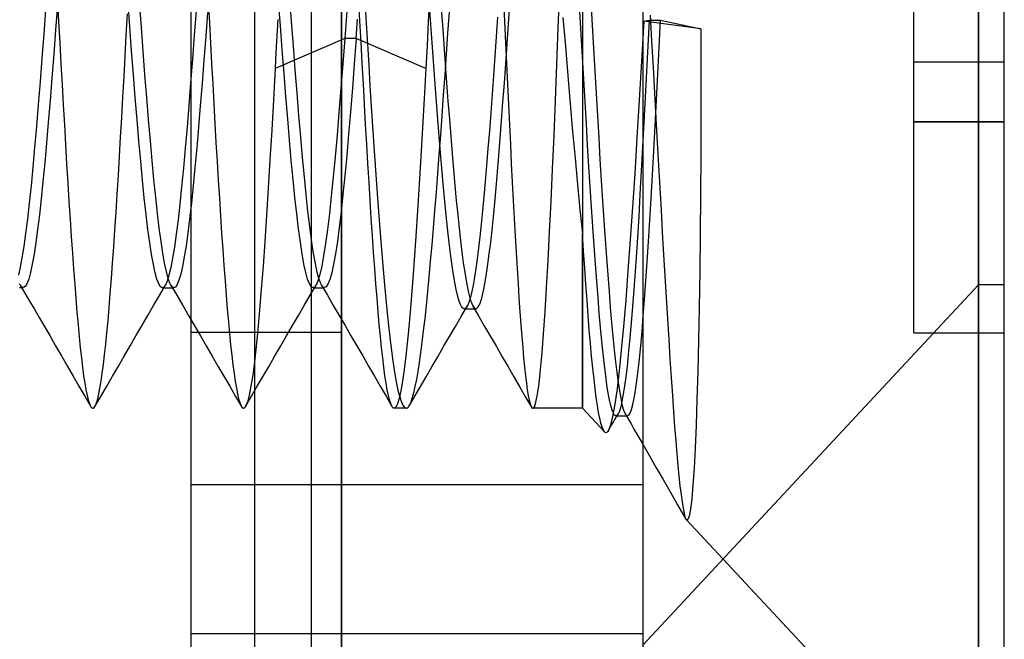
# Model space of a CAD drawing. Header units: millimetres. Extents: x -50 to 1, y 0 to 191.
# Tile 38 of 151: x -2.07 to 1.2, y 28.93 to 30.99. Entities that reach past the tile are written whole.
import ezdxf

# ---------------------------------------------------------------- set-up
doc = ezdxf.new("R2010")
doc.units = ezdxf.units.MM
doc.layers.add('MAIN-1', color=7, linetype='Continuous')
doc.layers.add('MAIN-2', color=7, linetype='Continuous')

msp = doc.modelspace()

# ---------------------------------------------------------------- linework, layer by layer
at = {"layer": 'MAIN-1'}
for p, q in [((-1, 0), (-1, 187.5)), ((0, 187.5), (0, 0)), ((1.1148, 34.11), (1.1148, 30.11)), ((1.2, 30.11), (1.2, 34.11)), ((0.0244, 31.0042), (0.0293, 30.9187)), ((0.0293, 30.9187), (0.0342, 30.8324)), ((0.0342, 30.8324), (0.039, 30.7465)), ((0.039, 30.7465), (0.0438, 30.6625)), ((0.0438, 30.6625), (0.0483, 30.5821)), ((0.0483, 30.5821), (0.0526, 30.5055)), ((0.0526, 30.5055), (0.0567, 30.4314)), ((0.0567, 30.4314), (0.0608, 30.3579)), ((0.0608, 30.3579), (0.065, 30.2842)), ((0.065, 30.2842), (0.0692, 30.2106)), ((0.0692, 30.2106), (0.0734, 30.1379)), ((0.0734, 30.1379), (0.0777, 30.0666)), ((1.1148, 30.11), (0, 28.9145)), ((1.1148, 30.11), (1.1148, 24.29)), ((1.2, 30.11), (1.1148, 30.11)), ((1.2, 24.29), (1.2, 30.11)), ((0.0777, 30.0666), (0.0819, 29.997)), ((0.0819, 29.997), (0.0861, 29.9295)), ((0.0861, 29.9295), (0.0903, 29.8643)), ((0.0903, 29.8643), (0.0944, 29.8018)), ((0.0944, 29.8018), (0.0984, 29.7429)), ((0.0984, 29.7429), (0.1023, 29.6883)), ((0.1023, 29.6883), (0.106, 29.638)), ((0.106, 29.638), (0.1097, 29.5917)), ((0, 29.5807), (0.0225, 29.5418)), ((0.1097, 29.5917), (0.1133, 29.5492)), ((0.0225, 29.5418), (0.0449, 29.5029)), ((0.1133, 29.5492), (0.1168, 29.5101)), ((0.1168, 29.5101), (0.1202, 29.4745)), ((0.0449, 29.5029), (0.0674, 29.4641)), ((0.0674, 29.4641), (0.0898, 29.4252)), ((0.1202, 29.4745), (0.1237, 29.4425)), ((0.1237, 29.4425), (0.1271, 29.4141)), ((0.0898, 29.4252), (0.1158, 29.3801)), ((0.1271, 29.4141), (0.1304, 29.3894)), ((0.1158, 29.3801), (0.1435, 29.3323)), ((0.1304, 29.3894), (0.1337, 29.3688)), ((0.1337, 29.3688), (0.137, 29.3523)), ((0.137, 29.3523), (0.1402, 29.3401)), ((0.1402, 29.3401), (0.1434, 29.3323)), ((0.1434, 29.3323), (0.1437, 29.3318)), ((0.1437, 29.3318), (0.1439, 29.3314)), ((0.1439, 29.3314), (0.1442, 29.3311)), ((0.1442, 29.3311), (0.1444, 29.3307)), ((0.1444, 29.3307), (0.1447, 29.3304)), ((0.1447, 29.3304), (0.145, 29.3301)), ((0.2663, 29.2), (0.145, 29.3301))]:
    msp.add_line(p, q, dxfattribs=at)
at = {"layer": 'MAIN-2'}
for p, q in [((-1, 187.5), (-1, 0)), ((-1, 187.5), (-1, 0)), ((-1.288, 167.05), (-1.288, 23.45)), ((-1.1, 167.05), (-1.1, 23.45)), ((1.1148, 28.29), (1.1148, 34.11)), ((-1.5, 33.9525), (-1.5, 29.9525)), ((-0.2, 32.6567), (-0.2, 29.7)), ((0.9, 30.85), (0.9, 31.55)), ((-0.2801, 30.9627), (-0.2753, 31.0861)), ((-1.9423, 31.0538), (-1.9384, 30.9829)), ((-1.7021, 30.9663), (-1.7081, 31.048)), ((-1.6638, 30.965), (-1.6697, 31.0459)), ((-1.4418, 31.0493), (-1.4381, 30.9796)), ((-1.2023, 30.9693), (-1.2083, 31.0509)), ((-1.1651, 30.983), (-1.1711, 31.0648)), ((-0.98, 31.0496), (-0.9845, 30.9877)), ((-0.9386, 30.9851), (-0.9424, 31.0562)), ((-0.9225, 31.0489), (-0.9181, 30.9781)), ((-0.7074, 31.0605), (-0.7116, 30.9818)), ((-0.4617, 31.0543), (-0.4585, 30.9835)), ((-0.4457, 30.9756), (-0.4412, 31.0432)), ((-0.1723, 31.0484), (-0.1679, 30.9713)), ((-1.982, 31.0226), (-1.988, 30.9413)), ((-1.9427, 31.0378), (-1.9488, 30.9558)), ((-1.4823, 31.019), (-1.4883, 30.9377)), ((-1.4445, 31.0133), (-1.4504, 30.9332)), ((-0.7032, 30.9745), (-0.7076, 31.037)), ((-0.6695, 31.0377), (-0.6649, 30.9722)), ((-0.6465, 30.9442), (-0.6416, 31.0146)), ((-0.2043, 30.9415), (-0.2086, 31.0166)), ((-1.9384, 30.9829), (-1.9345, 30.9124)), ((-1.714, 30.9386), (-1.7102, 31.0094)), ((-1.4381, 30.9796), (-1.4344, 30.9108)), ((-1.2111, 30.9906), (-1.2141, 30.9357)), ((-1.1591, 30.9025), (-1.1651, 30.983)), ((-0.9845, 30.9877), (-0.9891, 30.9265)), ((-0.9509, 30.9265), (-0.9461, 30.9907)), ((-0.9348, 30.9147), (-0.9386, 30.9851)), ((-0.9181, 30.9781), (-0.9138, 30.908)), ((-0.7116, 30.9818), (-0.7157, 30.9039)), ((-0.4823, 30.9979), (-0.4867, 30.9326)), ((-0.4585, 30.9835), (-0.4552, 30.9132)), ((-0.2648, 30.9968), (-0.2568, 30.9002)), ((0.004, 30.9846), (-0.0039, 30.8515)), ((0.004, 30.9846), (0.0209, 30.9883)), ((0.193, 30.9592), (0.004, 30.9846)), ((0.0209, 30.9883), (0.0168, 30.9024)), ((0.0209, 30.9883), (0.0591, 30.9883)), ((0.0547, 30.8984), (0.0591, 30.9883)), ((0.0591, 30.9883), (0.193, 30.9592)), ((-1.9488, 30.9558), (-1.9548, 30.8753)), ((-1.6961, 30.886), (-1.7021, 30.9663)), ((-1.6578, 30.8852), (-1.6638, 30.965)), ((-1.1963, 30.889), (-1.2023, 30.9693)), ((-0.6987, 30.9129), (-0.7032, 30.9745)), ((-0.6649, 30.9722), (-0.6602, 30.9073)), ((-0.4502, 30.9089), (-0.4457, 30.9756)), ((-0.2849, 30.8406), (-0.2801, 30.9627)), ((-0.1679, 30.9713), (-0.1636, 30.8948)), ((0.193, 30.9592), (0.1932, 30.8172)), ((-1.988, 30.9413), (-1.994, 30.8616)), ((-1.9345, 30.9124), (-1.9307, 30.8427)), ((-1.7177, 30.8686), (-1.714, 30.9386)), ((-1.4883, 30.9377), (-1.4943, 30.858)), ((-1.4504, 30.9332), (-1.4563, 30.8547)), ((-0.9891, 30.9265), (-1.2201, 30.827)), ((-1.2141, 30.9357), (-1.2171, 30.8811)), ((-0.9891, 30.9265), (-0.9954, 30.8425)), ((-0.9508, 30.9265), (-0.9891, 30.9265)), ((-0.9508, 30.9265), (-0.9572, 30.843)), ((-0.7198, 30.827), (-0.9509, 30.9265)), ((-0.931, 30.8451), (-0.9348, 30.9147)), ((-0.6943, 30.852), (-0.6987, 30.9129)), ((-0.6513, 30.8746), (-0.6465, 30.9442)), ((-0.4867, 30.9326), (-0.4911, 30.8681)), ((-0.4552, 30.9132), (-0.452, 30.8437)), ((-0.2001, 30.8666), (-0.2043, 30.9415)), ((-1.6901, 30.8074), (-1.6961, 30.886)), ((-1.6519, 30.807), (-1.6578, 30.8852)), ((-1.4344, 30.9108), (-1.4307, 30.843)), ((-1.2171, 30.8811), (-1.2201, 30.827)), ((-1.1903, 30.8104), (-1.1963, 30.889)), ((-1.1531, 30.8235), (-1.1591, 30.9025)), ((-0.9138, 30.908), (-0.9095, 30.8386)), ((-0.7157, 30.9039), (-0.7198, 30.827)), ((-0.6602, 30.9073), (-0.6556, 30.8434)), ((-0.4547, 30.8433), (-0.4502, 30.9089)), ((-0.2568, 30.9002), (-0.2488, 30.8046)), ((-0.1636, 30.8948), (-0.1592, 30.819)), ((0.0168, 30.9024), (0.0126, 30.8172)), ((0.0504, 30.8099), (0.0547, 30.8984)), ((-1.994, 30.8616), (-2, 30.7837)), ((-1.9548, 30.8753), (-1.9608, 30.7969)), ((-1.7214, 30.7997), (-1.7177, 30.8686)), ((-1.4943, 30.858), (-1.5003, 30.7803)), ((-1.4563, 30.8547), (-1.4623, 30.7782)), ((-0.6899, 30.7915), (-0.6943, 30.852)), ((-0.6561, 30.806), (-0.6513, 30.8746)), ((-0.4911, 30.8681), (-0.4955, 30.8046)), ((-0.1957, 30.7917), (-0.2001, 30.8666)), ((-0.0039, 30.8515), (-0.0116, 30.7224)), ((0.9, 30.65), (0.9, 30.85)), ((0.9, 30.85), (0.9, 30.85)), ((0.9, 30.85), (1.2, 30.85)), ((0.9, 30.85), (0.9, 30.85)), ((1.2, 30.85), (1.2, 30.85)), ((1.2, 30.85), (1.2, 30.85)), ((-1.9307, 30.8427), (-1.9269, 30.7741)), ((-1.4307, 30.843), (-1.4271, 30.7761)), ((-1.2201, 30.827), (-1.2258, 30.7236)), ((-1.1471, 30.7464), (-1.1531, 30.8235)), ((-0.9954, 30.8425), (-1.0018, 30.7608)), ((-0.9572, 30.843), (-0.9635, 30.762)), ((-0.9272, 30.7764), (-0.931, 30.8451)), ((-0.9095, 30.8386), (-0.9052, 30.77)), ((-0.7198, 30.827), (-0.7254, 30.7276)), ((-0.6556, 30.8434), (-0.6509, 30.7807)), ((-0.4592, 30.779), (-0.4547, 30.8433)), ((-0.452, 30.8437), (-0.4488, 30.7751)), ((-0.2896, 30.7209), (-0.2849, 30.8406)), ((-0.1592, 30.819), (-0.1549, 30.7442)), ((0.0126, 30.8172), (0.0083, 30.7328)), ((0.1932, 30.8172), (0.193, 30.6775)), ((-2, 30.7837), (-2.006, 30.7081)), ((-1.9608, 30.7969), (-1.9668, 30.7211)), ((-1.7251, 30.732), (-1.7214, 30.7997)), ((-1.6841, 30.7312), (-1.6901, 30.8074)), ((-1.6459, 30.731), (-1.6519, 30.807)), ((-1.1843, 30.7341), (-1.1903, 30.8104)), ((-0.6854, 30.7317), (-0.6899, 30.7915)), ((-0.6609, 30.7385), (-0.6561, 30.806)), ((-0.4955, 30.8046), (-0.5, 30.7421)), ((-0.2488, 30.8046), (-0.2408, 30.7107)), ((-0.1914, 30.7173), (-0.1957, 30.7917)), ((0.046, 30.7229), (0.0504, 30.8099)), ((-1.9269, 30.7741), (-1.9231, 30.7066)), ((-1.5003, 30.7803), (-1.5063, 30.705)), ((-1.4623, 30.7782), (-1.4682, 30.7041)), ((-1.4271, 30.7761), (-1.4235, 30.7103)), ((-1.0018, 30.7608), (-1.0082, 30.682)), ((-0.9635, 30.762), (-0.9698, 30.6839)), ((-0.9234, 30.7088), (-0.9272, 30.7764)), ((-0.9052, 30.77), (-0.9008, 30.7023)), ((-0.6509, 30.7807), (-0.6463, 30.7195)), ((-0.4638, 30.7162), (-0.4592, 30.779)), ((-0.4488, 30.7751), (-0.4456, 30.7075)), ((-1.9668, 30.7211), (-1.9727, 30.6485)), ((-1.7288, 30.6654), (-1.7251, 30.732)), ((-1.6781, 30.6576), (-1.6841, 30.7312)), ((-1.6399, 30.6579), (-1.6459, 30.731)), ((-1.2258, 30.7236), (-1.2314, 30.6227)), ((-1.1783, 30.6603), (-1.1843, 30.7341)), ((-1.1411, 30.6717), (-1.1471, 30.7464)), ((-0.7254, 30.7276), (-0.731, 30.6303)), ((-0.6809, 30.6731), (-0.6854, 30.7317)), ((-0.6656, 30.672), (-0.6609, 30.7385)), ((-0.6463, 30.7195), (-0.6417, 30.6597)), ((-0.5, 30.7421), (-0.5045, 30.6805)), ((-0.2944, 30.6049), (-0.2896, 30.7209)), ((-0.1871, 30.6441), (-0.1914, 30.7173)), ((-0.1549, 30.7442), (-0.1505, 30.6704)), ((-0.0116, 30.7224), (-0.0192, 30.5979)), ((0.0083, 30.7328), (0.004, 30.6493)), ((0.0416, 30.6377), (0.046, 30.7229)), ((-2.006, 30.7081), (-2.012, 30.6353)), ((-1.9231, 30.7066), (-1.9194, 30.6402)), ((-1.5063, 30.705), (-1.5123, 30.6324)), ((-1.4682, 30.7041), (-1.4741, 30.6327)), ((-1.4235, 30.7103), (-1.4199, 30.6455)), ((-0.9698, 30.6839), (-0.9761, 30.6092)), ((-0.9197, 30.6422), (-0.9234, 30.7088)), ((-0.9008, 30.7023), (-0.8965, 30.6357)), ((-0.4683, 30.6552), (-0.4638, 30.7162)), ((-0.4456, 30.7075), (-0.4424, 30.6411)), ((-0.2408, 30.7107), (-0.2327, 30.6188)), ((-1.7326, 30.6), (-1.7288, 30.6654)), ((-1.6721, 30.5871), (-1.6781, 30.6576)), ((-1.634, 30.5879), (-1.6399, 30.6579)), ((-1.1723, 30.5896), (-1.1783, 30.6603)), ((-1.135, 30.6), (-1.1411, 30.6717)), ((-1.0082, 30.682), (-1.0145, 30.6065)), ((-0.6764, 30.6163), (-0.6809, 30.6731)), ((-0.6704, 30.6066), (-0.6656, 30.672)), ((-0.6417, 30.6597), (-0.6371, 30.6016)), ((-0.5045, 30.6805), (-0.509, 30.6203)), ((-0.4728, 30.5961), (-0.4683, 30.6552)), ((-0.1505, 30.6704), (-0.1462, 30.5976)), ((0.193, 30.6775), (0.1925, 30.5408)), ((-2.012, 30.6353), (-2.018, 30.5657)), ((-1.9727, 30.6485), (-1.9786, 30.5795)), ((-1.9194, 30.6402), (-1.9157, 30.5749)), ((-1.5123, 30.6324), (-1.5183, 30.563)), ((-1.4741, 30.6327), (-1.48, 30.5643)), ((-1.4199, 30.6455), (-1.4163, 30.5817)), ((-1.2314, 30.6227), (-1.2371, 30.5249)), ((-0.9159, 30.5768), (-0.9197, 30.6422)), ((-0.8965, 30.6357), (-0.8921, 30.5703)), ((-0.731, 30.6303), (-0.7365, 30.5356)), ((-0.509, 30.6203), (-0.5136, 30.5618)), ((-0.4424, 30.6411), (-0.4392, 30.5759)), ((-0.2327, 30.6188), (-0.2246, 30.5295)), ((-0.1828, 30.5725), (-0.1871, 30.6441)), ((0.004, 30.6493), (-0.0003, 30.5673)), ((0.0371, 30.5547), (0.0416, 30.6377)), ((1.2, 30.65), (0.9, 30.65)), ((0.9, 30.65), (1.2, 30.65)), ((0.9, 29.95), (0.9, 30.65)), ((-1.7364, 30.5356), (-1.7326, 30.6)), ((-1.6661, 30.5201), (-1.6721, 30.5871)), ((-1.628, 30.5215), (-1.634, 30.5879)), ((-1.1663, 30.5223), (-1.1723, 30.5896)), ((-1.129, 30.5319), (-1.135, 30.6)), ((-1.0145, 30.6065), (-1.0209, 30.5348)), ((-0.9761, 30.6092), (-0.9823, 30.5383)), ((-0.672, 30.5617), (-0.6764, 30.6163)), ((-0.6751, 30.5421), (-0.6704, 30.6066)), ((-0.6371, 30.6016), (-0.6325, 30.5452)), ((-0.4773, 30.5391), (-0.4728, 30.5961)), ((-0.2993, 30.4934), (-0.2944, 30.6049)), ((-0.1462, 30.5976), (-0.1419, 30.5261)), ((-0.0192, 30.5979), (-0.0267, 30.4794)), ((-2.018, 30.5657), (-2.024, 30.4998)), ((-1.9786, 30.5795), (-1.9845, 30.5141)), ((-1.9157, 30.5749), (-1.912, 30.5107)), ((-1.5183, 30.563), (-1.5243, 30.4972)), ((-1.48, 30.5643), (-1.4859, 30.4993)), ((-1.4163, 30.5817), (-1.4126, 30.5189)), ((-0.9121, 30.5128), (-0.9159, 30.5768)), ((-0.8921, 30.5703), (-0.8877, 30.5064)), ((-0.6675, 30.5091), (-0.672, 30.5617)), ((-0.5136, 30.5618), (-0.5182, 30.5059)), ((-0.4392, 30.5759), (-0.4361, 30.5121)), ((-0.1785, 30.5027), (-0.1828, 30.5725)), ((-0.0003, 30.5673), (-0.0047, 30.4875)), ((0.0327, 30.4745), (0.0371, 30.5547)), ((-1.7402, 30.4725), (-1.7364, 30.5356)), ((-1.6221, 30.459), (-1.628, 30.5215)), ((-1.2371, 30.5249), (-1.2428, 30.4306)), ((-1.1603, 30.4589), (-1.1663, 30.5223)), ((-1.123, 30.4682), (-1.129, 30.5319)), ((-1.0209, 30.5348), (-1.0272, 30.4672)), ((-0.9823, 30.5383), (-0.9886, 30.4717)), ((-0.7365, 30.5356), (-0.7421, 30.4439)), ((-0.6799, 30.4788), (-0.6751, 30.5421)), ((-0.6325, 30.5452), (-0.6278, 30.491)), ((-0.4818, 30.4844), (-0.4773, 30.5391)), ((-0.2246, 30.5295), (-0.2164, 30.4431)), ((-0.1419, 30.5261), (-0.1375, 30.4562)), ((0.1925, 30.5408), (0.1916, 30.4075)), ((-2.024, 30.4998), (-2.03, 30.4379)), ((-1.9845, 30.5141), (-1.9904, 30.4525)), ((-1.912, 30.5107), (-1.9082, 30.4478)), ((-1.6601, 30.4568), (-1.6661, 30.5201)), ((-1.5243, 30.4972), (-1.5303, 30.4353)), ((-1.4859, 30.4993), (-1.4918, 30.4381)), ((-1.4126, 30.5189), (-1.4088, 30.4574)), ((-0.9083, 30.4502), (-0.9121, 30.5128)), ((-0.8877, 30.5064), (-0.8833, 30.4441)), ((-0.6631, 30.4584), (-0.6675, 30.5091)), ((-0.6278, 30.491), (-0.6232, 30.4389)), ((-0.5182, 30.5059), (-0.5227, 30.4527)), ((-0.4361, 30.5121), (-0.4329, 30.4498)), ((-0.3041, 30.3867), (-0.2993, 30.4934)), ((-0.1743, 30.4344), (-0.1785, 30.5027)), ((-1.7441, 30.4109), (-1.7402, 30.4725)), ((-1.6541, 30.3978), (-1.6601, 30.4568)), ((-1.6162, 30.4006), (-1.6221, 30.459)), ((-1.4088, 30.4574), (-1.405, 30.3972)), ((-1.1543, 30.3997), (-1.1603, 30.4589)), ((-1.1171, 30.4089), (-1.123, 30.4682)), ((-1.0272, 30.4672), (-1.0336, 30.4043)), ((-0.9886, 30.4717), (-0.9948, 30.4095)), ((-0.6847, 30.4169), (-0.6799, 30.4788)), ((-0.6586, 30.4098), (-0.6631, 30.4584)), ((-0.4864, 30.432), (-0.4818, 30.4844)), ((-0.1375, 30.4562), (-0.1332, 30.3882)), ((-0.0267, 30.4794), (-0.034, 30.3676)), ((-0.0047, 30.4875), (-0.0091, 30.4105)), ((0.0283, 30.3975), (0.0327, 30.4745)), ((-2.03, 30.4379), (-2.036, 30.3804)), ((-1.9904, 30.4525), (-1.9963, 30.395)), ((-1.9082, 30.4478), (-1.9045, 30.3865)), ((-1.5303, 30.4353), (-1.5363, 30.3778)), ((-1.4918, 30.4381), (-1.4978, 30.3811)), ((-1.2428, 30.4306), (-1.2485, 30.3401)), ((-0.9046, 30.3891), (-0.9083, 30.4502)), ((-0.8833, 30.4441), (-0.8789, 30.3834)), ((-0.7421, 30.4439), (-0.7476, 30.3556)), ((-0.6232, 30.4389), (-0.6186, 30.3892)), ((-0.5227, 30.4527), (-0.5272, 30.4025)), ((-0.4909, 30.3823), (-0.4864, 30.432)), ((-0.4329, 30.4498), (-0.4298, 30.389)), ((-0.2164, 30.4431), (-0.2082, 30.36)), ((-0.17, 30.3676), (-0.1743, 30.4344)), ((-1.9963, 30.395), (-2.0022, 30.3419)), ((-1.7479, 30.3508), (-1.7441, 30.4109)), ((-1.6481, 30.3432), (-1.6541, 30.3978)), ((-1.6103, 30.3467), (-1.6162, 30.4006)), ((-1.405, 30.3972), (-1.4012, 30.3386)), ((-1.1483, 30.3452), (-1.1543, 30.3997)), ((-1.1111, 30.3542), (-1.1171, 30.4089)), ((-1.0336, 30.4043), (-1.0399, 30.3463)), ((-0.9948, 30.4095), (-1.001, 30.3524)), ((-0.6895, 30.3566), (-0.6847, 30.4169)), ((-0.6542, 30.3633), (-0.6586, 30.4098)), ((-0.5272, 30.4025), (-0.5316, 30.3552)), ((-0.0091, 30.4105), (-0.0134, 30.3367)), ((0.0239, 30.3238), (0.0283, 30.3975)), ((0.1916, 30.4075), (0.1905, 30.2779)), ((-2.036, 30.3804), (-2.0421, 30.3276)), ((-1.9045, 30.3865), (-1.9007, 30.3271)), ((-1.5363, 30.3778), (-1.5423, 30.3251)), ((-1.4978, 30.3811), (-1.5037, 30.3288)), ((-0.9007, 30.3298), (-0.9046, 30.3891)), ((-0.8789, 30.3834), (-0.8745, 30.3246)), ((-0.6497, 30.3194), (-0.6542, 30.3633)), ((-0.6186, 30.3892), (-0.6139, 30.3421)), ((-0.4955, 30.3353), (-0.4909, 30.3823)), ((-0.4298, 30.389), (-0.4266, 30.3299)), ((-0.309, 30.2851), (-0.3041, 30.3867)), ((-0.2082, 30.36), (-0.2, 30.2805)), ((-0.1656, 30.3025), (-0.17, 30.3676)), ((-0.1332, 30.3882), (-0.1289, 30.3227)), ((-0.034, 30.3676), (-0.0414, 30.2604)), ((-2.0421, 30.3276), (-2.0481, 30.2797)), ((-2.0022, 30.3419), (-2.0081, 30.2934)), ((-1.9007, 30.3271), (-1.8968, 30.2696)), ((-1.7518, 30.2925), (-1.7479, 30.3508)), ((-1.6421, 30.2936), (-1.6481, 30.3432)), ((-1.6044, 30.2975), (-1.6103, 30.3467)), ((-1.5423, 30.3251), (-1.5483, 30.2774)), ((-1.5037, 30.3288), (-1.5096, 30.2814)), ((-1.4012, 30.3386), (-1.3974, 30.2816)), ((-1.2485, 30.3401), (-1.2544, 30.2537)), ((-1.1423, 30.2956), (-1.1483, 30.3452)), ((-1.1052, 30.3043), (-1.1111, 30.3542)), ((-1.0399, 30.3463), (-1.0462, 30.2936)), ((-1.001, 30.3524), (-1.0072, 30.3003)), ((-0.8969, 30.2723), (-0.9007, 30.3298)), ((-0.8745, 30.3246), (-0.8701, 30.2677)), ((-0.7476, 30.3556), (-0.7531, 30.2713)), ((-0.6943, 30.2982), (-0.6895, 30.3566)), ((-0.6139, 30.3421), (-0.6093, 30.2978)), ((-0.5316, 30.3552), (-0.5361, 30.3108)), ((-0.5, 30.2913), (-0.4955, 30.3353)), ((-0.4266, 30.3299), (-0.4234, 30.2727)), ((-0.0134, 30.3367), (-0.0177, 30.2666)), ((-2.0081, 30.2934), (-2.014, 30.2498)), ((-1.7556, 30.2361), (-1.7518, 30.2925)), ((-1.6361, 30.2492), (-1.6421, 30.2936)), ((-1.5985, 30.2534), (-1.6044, 30.2975)), ((-1.1363, 30.2512), (-1.1423, 30.2956)), ((-1.0993, 30.2594), (-1.1052, 30.3043)), ((-1.0462, 30.2936), (-1.0526, 30.2468)), ((-1.0072, 30.3003), (-1.0134, 30.2536)), ((-0.6991, 30.2419), (-0.6943, 30.2982)), ((-0.6453, 30.2783), (-0.6497, 30.3194)), ((-0.6093, 30.2978), (-0.6046, 30.2563)), ((-0.5361, 30.3108), (-0.5405, 30.2694)), ((-0.1613, 30.2395), (-0.1656, 30.3025)), ((-0.1289, 30.3227), (-0.1246, 30.2601)), ((0.0195, 30.2534), (0.0239, 30.3238)), ((-2.0481, 30.2797), (-2.0541, 30.237)), ((-1.8968, 30.2696), (-1.8929, 30.2144)), ((-1.5483, 30.2774), (-1.5543, 30.2351)), ((-1.5096, 30.2814), (-1.5155, 30.2392)), ((-1.3974, 30.2816), (-1.3936, 30.2266)), ((-1.0934, 30.2198), (-1.0993, 30.2594)), ((-0.8931, 30.2168), (-0.8969, 30.2723)), ((-0.8701, 30.2677), (-0.8657, 30.2128)), ((-0.7531, 30.2713), (-0.7587, 30.1914)), ((-0.6409, 30.2402), (-0.6453, 30.2783)), ((-0.5405, 30.2694), (-0.5449, 30.2311)), ((-0.5045, 30.2503), (-0.5, 30.2913)), ((-0.4234, 30.2727), (-0.4202, 30.2175)), ((-0.314, 30.1894), (-0.309, 30.2851)), ((-0.2, 29.7), (-0.2, 30.2805)), ((-0.1963, 30.222), (-0.2, 30.2805)), ((-0.1246, 30.2601), (-0.1204, 30.2)), ((-0.0414, 30.2604), (-0.0489, 30.1566)), ((-0.0177, 30.2666), (-0.022, 30.2003)), ((0.1905, 30.2779), (0.189, 30.1534)), ((-2.0541, 30.237), (-2.0601, 30.1996)), ((-2.014, 30.2498), (-2.0199, 30.2112)), ((-1.7594, 30.182), (-1.7556, 30.2361)), ((-1.6301, 30.2104), (-1.6361, 30.2492)), ((-1.5926, 30.2146), (-1.5985, 30.2534)), ((-1.5543, 30.2351), (-1.5603, 30.1982)), ((-1.5155, 30.2392), (-1.5214, 30.2024)), ((-1.3936, 30.2266), (-1.3898, 30.1736)), ((-1.2544, 30.2537), (-1.2602, 30.1721)), ((-1.1303, 30.212), (-1.1363, 30.2512)), ((-1.0526, 30.2468), (-1.0589, 30.2061)), ((-1.0134, 30.2536), (-1.0196, 30.2126)), ((-0.7038, 30.188), (-0.6991, 30.2419)), ((-0.6364, 30.2051), (-0.6409, 30.2402)), ((-0.6046, 30.2563), (-0.6, 30.2181)), ((-0.5449, 30.2311), (-0.5494, 30.1957)), ((-0.5091, 30.2126), (-0.5045, 30.2503)), ((-0.157, 30.1791), (-0.1613, 30.2395)), ((0.0152, 30.1862), (0.0195, 30.2534)), ((-2.0601, 30.1996), (-2.0661, 30.1679)), ((-2.0199, 30.2112), (-2.0258, 30.178)), ((-1.8929, 30.2144), (-1.8891, 30.1617)), ((-1.6241, 30.1772), (-1.6301, 30.2104)), ((-1.5867, 30.1812), (-1.5926, 30.2146)), ((-1.5603, 30.1982), (-1.5663, 30.1669)), ((-1.5214, 30.2024), (-1.5273, 30.1709)), ((-1.1243, 30.1784), (-1.1303, 30.212)), ((-1.0875, 30.1857), (-1.0934, 30.2198)), ((-1.0589, 30.2061), (-1.0652, 30.1719)), ((-1.0196, 30.2126), (-1.0258, 30.1778)), ((-0.8893, 30.1637), (-0.8931, 30.2168)), ((-0.8657, 30.2128), (-0.8613, 30.1602)), ((-0.632, 30.1728), (-0.6364, 30.2051)), ((-0.6, 30.2181), (-0.5954, 30.1832)), ((-0.5494, 30.1957), (-0.5538, 30.1635)), ((-0.5136, 30.1781), (-0.5091, 30.2126)), ((-0.4202, 30.2175), (-0.4171, 30.1644)), ((-0.1925, 30.1654), (-0.1963, 30.222)), ((-0.1204, 30.2), (-0.1162, 30.1424)), ((-0.022, 30.2003), (-0.0262, 30.1381)), ((-2.0661, 30.1679), (-2.0721, 30.1421)), ((-2.0258, 30.178), (-2.0318, 30.1503)), ((-1.8891, 30.1617), (-1.8852, 30.1115)), ((-1.7632, 30.1302), (-1.7594, 30.182)), ((-1.6181, 30.1497), (-1.6241, 30.1772)), ((-1.5807, 30.1534), (-1.5867, 30.1812)), ((-1.5663, 30.1669), (-1.5723, 30.1414)), ((-1.5273, 30.1709), (-1.5332, 30.1451)), ((-1.3898, 30.1736), (-1.3861, 30.1229)), ((-1.2602, 30.1721), (-1.266, 30.0959)), ((-1.1183, 30.1505), (-1.1243, 30.1784)), ((-1.0816, 30.157), (-1.0875, 30.1857)), ((-1.0652, 30.1719), (-1.0716, 30.1442)), ((-1.0258, 30.1778), (-1.0321, 30.1493)), ((-0.8855, 30.1131), (-0.8893, 30.1637)), ((-0.7587, 30.1914), (-0.7643, 30.1162)), ((-0.7085, 30.1365), (-0.7038, 30.188)), ((-0.6275, 30.1434), (-0.632, 30.1728)), ((-0.5954, 30.1832), (-0.5907, 30.1517)), ((-0.5538, 30.1635), (-0.5583, 30.1346)), ((-0.5182, 30.147), (-0.5136, 30.1781)), ((-0.4171, 30.1644), (-0.4139, 30.1136)), ((-0.319, 30.1005), (-0.314, 30.1894)), ((-0.1887, 30.1108), (-0.1925, 30.1654)), ((-0.1527, 30.1216), (-0.157, 30.1791)), ((0.0108, 30.1224), (0.0152, 30.1862)), ((-2.0377, 30.1286), (-2.0437, 30.113)), ((-2.0318, 30.1503), (-2.0377, 30.1286)), ((-1.7669, 30.0809), (-1.7632, 30.1302)), ((-1.6121, 30.1282), (-1.6181, 30.1497)), ((-1.6061, 30.1126), (-1.6121, 30.1282)), ((-1.5748, 30.1312), (-1.5807, 30.1534)), ((-1.5723, 30.1414), (-1.5783, 30.1218)), ((-1.5689, 30.1149), (-1.5748, 30.1312)), ((-1.5332, 30.1451), (-1.539, 30.125)), ((-1.1123, 30.1286), (-1.1183, 30.1505)), ((-1.1063, 30.1128), (-1.1123, 30.1286)), ((-1.0757, 30.134), (-1.0816, 30.157)), ((-1.0716, 30.1442), (-1.0779, 30.1232)), ((-1.0699, 30.1168), (-1.0757, 30.134)), ((-1.0321, 30.1493), (-1.0383, 30.1272)), ((-0.8613, 30.1602), (-0.8568, 30.1099)), ((-0.7132, 30.0877), (-0.7085, 30.1365)), ((-0.6231, 30.1172), (-0.6275, 30.1434)), ((-0.5907, 30.1517), (-0.5861, 30.1238)), ((-0.5583, 30.1346), (-0.5628, 30.1091)), ((-0.5228, 30.1194), (-0.5182, 30.147)), ((-0.1162, 30.1424), (-0.1119, 30.0871)), ((-0.0489, 30.1566), (-0.0564, 30.059)), ((-0.0262, 30.1381), (-0.0305, 30.0794)), ((0.189, 30.1534), (0.1872, 30.0354)), ((-2.0685, 30.1004), (-2.0653, 30.1004)), ((-2.0668, 30.1106), (-2.0678, 30.1127)), ((-2.0658, 30.1088), (-2.0668, 30.1106)), ((-2.0659, 30.109), (-2.0503, 30.0822)), ((-2.0647, 30.1071), (-2.0658, 30.1088)), ((-2.0653, 30.1004), (-2.0622, 30.1004)), ((-2.0637, 30.1056), (-2.0647, 30.1071)), ((-2.0626, 30.1043), (-2.0637, 30.1056)), ((-2.0616, 30.1032), (-2.0626, 30.1043)), ((-2.0622, 30.1004), (-2.059, 30.1004)), ((-2.0556, 30.1004), (-2.0616, 30.1032)), ((-2.059, 30.1004), (-2.0558, 30.1004)), ((-2.0497, 30.1036), (-2.0556, 30.1004)), ((-2.0437, 30.113), (-2.0497, 30.1036)), ((-1.8852, 30.1115), (-1.8814, 30.0639)), ((-1.6, 30.1032), (-1.6061, 30.1126)), ((-1.6038, 30.0748), (-1.5843, 30.1083)), ((-1.594, 30.1), (-1.6, 30.1032)), ((-1.5924, 30.1003), (-1.594, 30.1)), ((-1.594, 30.1), (-1.5908, 30.1)), ((-1.5908, 30.101), (-1.5924, 30.1003)), ((-1.5892, 30.1021), (-1.5908, 30.101)), ((-1.5908, 30.1), (-1.5876, 30.1)), ((-1.5876, 30.1038), (-1.5892, 30.1021)), ((-1.586, 30.1058), (-1.5876, 30.1038)), ((-1.5876, 30.1), (-1.5844, 30.1)), ((-1.5843, 30.1084), (-1.586, 30.1058)), ((-1.5844, 30.1), (-1.5812, 30.1)), ((-1.5783, 30.1218), (-1.5843, 30.1084)), ((-1.5812, 30.1), (-1.578, 30.1)), ((-1.578, 30.1), (-1.5749, 30.1)), ((-1.5749, 30.1), (-1.5717, 30.1)), ((-1.5717, 30.1), (-1.5685, 30.1)), ((-1.5659, 30.1088), (-1.5689, 30.1149)), ((-1.5685, 30.1), (-1.5653, 30.1)), ((-1.5628, 30.1043), (-1.5659, 30.1088)), ((-1.5657, 30.1086), (-1.5462, 30.0749)), ((-1.5653, 30.1), (-1.5622, 30.1)), ((-1.5598, 30.1014), (-1.5628, 30.1043)), ((-1.5622, 30.1), (-1.559, 30.1)), ((-1.5568, 30.1001), (-1.5598, 30.1014)), ((-1.559, 30.1), (-1.5558, 30.1)), ((-1.5538, 30.1004), (-1.5568, 30.1001)), ((-1.5508, 30.1023), (-1.5538, 30.1004)), ((-1.5449, 30.1107), (-1.5508, 30.1023)), ((-1.539, 30.125), (-1.5449, 30.1107)), ((-1.3861, 30.1229), (-1.3823, 30.0747)), ((-1.266, 30.0959), (-1.2717, 30.0257)), ((-1.1003, 30.1033), (-1.1063, 30.1128)), ((-1.1038, 30.0752), (-1.0843, 30.1087)), ((-1.0943, 30.1002), (-1.1003, 30.1033)), ((-1.0926, 30.1004), (-1.0943, 30.1002)), ((-1.0942, 30.1002), (-1.091, 30.1002)), ((-1.0909, 30.1012), (-1.0926, 30.1004)), ((-1.091, 30.1002), (-1.0879, 30.1002)), ((-1.0893, 30.1024), (-1.0909, 30.1012)), ((-1.0876, 30.104), (-1.0893, 30.1024)), ((-1.0879, 30.1002), (-1.0847, 30.1002)), ((-1.0859, 30.1062), (-1.0876, 30.104)), ((-1.0843, 30.1088), (-1.0859, 30.1062)), ((-1.0847, 30.1002), (-1.0815, 30.1002)), ((-1.0779, 30.1232), (-1.0843, 30.1088)), ((-1.0815, 30.1002), (-1.0783, 30.1002)), ((-1.0783, 30.1002), (-1.0751, 30.1002)), ((-1.0751, 30.1002), (-1.0719, 30.1002)), ((-1.0719, 30.1002), (-1.0687, 30.1002)), ((-1.0677, 30.112), (-1.0699, 30.1168)), ((-1.0687, 30.1002), (-1.0656, 30.1002)), ((-1.0656, 30.108), (-1.0677, 30.112)), ((-1.0659, 30.1086), (-1.0463, 30.075)), ((-1.0634, 30.1049), (-1.0656, 30.108)), ((-1.0656, 30.1002), (-1.0624, 30.1002)), ((-1.0613, 30.1025), (-1.0634, 30.1049)), ((-1.0624, 30.1002), (-1.0592, 30.1002)), ((-1.0591, 30.101), (-1.0613, 30.1025)), ((-1.0592, 30.1002), (-1.0561, 30.1002)), ((-1.0569, 30.1003), (-1.0591, 30.101)), ((-1.0507, 30.1027), (-1.0569, 30.1003)), ((-1.0445, 30.1117), (-1.0507, 30.1027)), ((-1.0383, 30.1272), (-1.0445, 30.1117)), ((-0.8817, 30.0651), (-0.8855, 30.1131)), ((-0.8568, 30.1099), (-0.8524, 30.0621)), ((-0.7643, 30.1162), (-0.7698, 30.0465)), ((-0.6186, 30.0943), (-0.6231, 30.1172)), ((-0.5861, 30.1238), (-0.5815, 30.0993)), ((-0.5815, 30.0993), (-0.5769, 30.0784)), ((-0.5628, 30.1091), (-0.5672, 30.0872)), ((-0.5319, 30.0751), (-0.5273, 30.0954)), ((-0.5273, 30.0954), (-0.5228, 30.1194)), ((-0.4139, 30.1136), (-0.4108, 30.0653)), ((-0.324, 30.0196), (-0.319, 30.1005)), ((-0.1849, 30.0583), (-0.1887, 30.1108)), ((-0.1484, 30.0672), (-0.1527, 30.1216)), ((0.0064, 30.0625), (0.0108, 30.1224)), ((1.1148, 24.29), (1.1148, 30.11)), ((1.1148, 30.11), (1.1148, 28.29)), ((-2.0503, 30.0822), (-2.0347, 30.0553)), ((-1.8814, 30.0639), (-1.8776, 30.019)), ((-1.7707, 30.0345), (-1.7669, 30.0809)), ((-1.6234, 30.0412), (-1.6038, 30.0748)), ((-1.5462, 30.0749), (-1.5266, 30.0413)), ((-1.3823, 30.0747), (-1.3787, 30.0292)), ((-1.1233, 30.0416), (-1.1038, 30.0752)), ((-1.0463, 30.075), (-1.0268, 30.0414)), ((-0.8779, 30.0199), (-0.8817, 30.0651)), ((-0.7179, 30.0415), (-0.7132, 30.0877)), ((-0.6142, 30.0749), (-0.6186, 30.0943)), ((-0.6098, 30.059), (-0.6142, 30.0749)), ((-0.5769, 30.0784), (-0.5723, 30.0612)), ((-0.5716, 30.0688), (-0.5761, 30.0539)), ((-0.5672, 30.0872), (-0.5716, 30.0688)), ((-0.5365, 30.0586), (-0.5319, 30.0751)), ((-0.4108, 30.0653), (-0.4077, 30.0198)), ((-0.1442, 30.0158), (-0.1484, 30.0672)), ((-0.1119, 30.0871), (-0.1076, 30.0344)), ((-0.0305, 30.0794), (-0.0348, 30.0238)), ((-2.0347, 30.0553), (-2.019, 30.0284)), ((-1.7744, 29.9909), (-1.7707, 30.0345)), ((-1.6429, 30.0076), (-1.6234, 30.0412)), ((-1.5266, 30.0413), (-1.5071, 30.0077)), ((-1.1428, 30.008), (-1.1233, 30.0416)), ((-1.0268, 30.0414), (-1.0073, 30.0078)), ((-0.8524, 30.0621), (-0.8479, 30.0171)), ((-0.7698, 30.0465), (-0.7753, 29.9827)), ((-0.7225, 29.9981), (-0.7179, 30.0415)), ((-0.6054, 30.0466), (-0.6098, 30.059)), ((-0.6009, 30.0377), (-0.6054, 30.0466)), ((-0.6022, 30.005), (-0.5827, 30.0385)), ((-0.5965, 30.0323), (-0.6009, 30.0377)), ((-0.5921, 30.0305), (-0.5965, 30.0323)), ((-0.5909, 30.0306), (-0.5921, 30.0305)), ((-0.5921, 30.0305), (-0.5539, 30.0305)), ((-0.5897, 30.031), (-0.5909, 30.0306)), ((-0.5885, 30.0316), (-0.5897, 30.031)), ((-0.5874, 30.0325), (-0.5885, 30.0316)), ((-0.5862, 30.0337), (-0.5874, 30.0325)), ((-0.585, 30.0351), (-0.5862, 30.0337)), ((-0.5805, 30.0427), (-0.585, 30.0351)), ((-0.5761, 30.0539), (-0.5805, 30.0427)), ((-0.5723, 30.0612), (-0.5677, 30.0477)), ((-0.5677, 30.0477), (-0.5631, 30.0381)), ((-0.5634, 30.0387), (-0.544, 30.0051)), ((-0.5631, 30.0381), (-0.5586, 30.0323)), ((-0.5586, 30.0323), (-0.554, 30.0305)), ((-0.554, 30.0305), (-0.5533, 30.0305)), ((-0.5533, 30.0305), (-0.5527, 30.0306)), ((-0.5527, 30.0306), (-0.5521, 30.0308)), ((-0.5521, 30.0308), (-0.5515, 30.031)), ((-0.5515, 30.031), (-0.5508, 30.0314)), ((-0.5508, 30.0314), (-0.5502, 30.0318)), ((-0.5502, 30.0318), (-0.5456, 30.0369)), ((-0.5456, 30.0369), (-0.541, 30.0458)), ((-0.541, 30.0458), (-0.5365, 30.0586)), ((-0.1811, 30.0081), (-0.1849, 30.0583)), ((-0.1076, 30.0344), (-0.1033, 29.9845)), ((-0.0564, 30.059), (-0.0638, 29.971)), ((0.002, 30.0066), (0.0064, 30.0625)), ((0.1872, 30.0354), (0.1851, 29.9248)), ((-2.019, 30.0284), (-2.0034, 30.0015)), ((-2.0034, 30.0015), (-1.9877, 29.9746)), ((-1.8776, 30.019), (-1.8739, 29.9769)), ((-1.6624, 29.974), (-1.6429, 30.0076)), ((-1.5071, 30.0077), (-1.4876, 29.9741)), ((-1.3787, 30.0292), (-1.375, 29.9866)), ((-1.2717, 30.0257), (-1.2773, 29.9619)), ((-1.1623, 29.9745), (-1.1428, 30.008)), ((-1.0073, 30.0078), (-0.9878, 29.9742)), ((-0.8742, 29.9775), (-0.8779, 30.0199)), ((-0.8479, 30.0171), (-0.8435, 29.975)), ((-0.7271, 29.9573), (-0.7225, 29.9981)), ((-0.6218, 29.9715), (-0.6022, 30.005)), ((-0.544, 30.0051), (-0.5246, 29.9716)), ((-0.4077, 30.0198), (-0.4046, 29.9774)), ((-0.329, 29.9473), (-0.324, 30.0196)), ((-0.1772, 29.9603), (-0.1811, 30.0081)), ((-0.1399, 29.9676), (-0.1442, 30.0158)), ((-0.0348, 30.0238), (-0.0391, 29.9713)), ((-0.0024, 29.955), (0.002, 30.0066)), ((-1.9877, 29.9746), (-1.9682, 29.9411)), ((-1.8739, 29.9769), (-1.8702, 29.9374)), ((-1.7782, 29.9503), (-1.7744, 29.9909)), ((-1.6818, 29.9405), (-1.6624, 29.974)), ((-1.4876, 29.9741), (-1.4681, 29.9406)), ((-1.375, 29.9866), (-1.3714, 29.9469)), ((-1.1818, 29.9409), (-1.1623, 29.9745)), ((-0.9878, 29.9742), (-0.9683, 29.9407)), ((-0.8705, 29.938), (-0.8742, 29.9775)), ((-0.8435, 29.975), (-0.8391, 29.9358)), ((-0.7753, 29.9827), (-0.7808, 29.9251)), ((-0.6413, 29.938), (-0.6218, 29.9715)), ((-0.5246, 29.9716), (-0.5051, 29.938)), ((-0.4046, 29.9774), (-0.4015, 29.9378)), ((-0.1357, 29.9226), (-0.1399, 29.9676)), ((-0.1033, 29.9845), (-0.099, 29.9378)), ((-0.0638, 29.971), (-0.071, 29.893)), ((-0.0391, 29.9713), (-0.0435, 29.9226)), ((-1.9682, 29.9411), (-1.9487, 29.9075)), ((-1.8702, 29.9374), (-1.8665, 29.9008)), ((-1.7819, 29.9126), (-1.7782, 29.9503)), ((-1.7013, 29.9069), (-1.6818, 29.9405)), ((-1.5, 29.9525), (-1, 29.9525)), ((-1.5, 29.9525), (-1.5, 24.4475)), ((-1.4681, 29.9406), (-1.4486, 29.907)), ((-1.3714, 29.9469), (-1.3677, 29.9101)), ((-1.2773, 29.9619), (-1.2829, 29.9047)), ((-1.2013, 29.9074), (-1.1818, 29.9409)), ((-0.9683, 29.9407), (-0.9488, 29.9071)), ((-0.8667, 29.9014), (-0.8705, 29.938)), ((-0.8391, 29.9358), (-0.8347, 29.8994)), ((-0.7318, 29.9194), (-0.7271, 29.9573)), ((-0.6608, 29.9045), (-0.6413, 29.938)), ((-0.5051, 29.938), (-0.4857, 29.9045)), ((-0.4015, 29.9378), (-0.3984, 29.9012)), ((-0.334, 29.8837), (-0.329, 29.9473)), ((-0.1734, 29.915), (-0.1772, 29.9603)), ((-0.099, 29.9378), (-0.0947, 29.8945)), ((-0.0068, 29.9076), (-0.0024, 29.955)), ((0.9, 29.95), (0.9, 29.95)), ((0.9, 29.95), (1.2, 29.95)), ((1.2, 29.95), (1.2, 29.95)), ((-1.9487, 29.9075), (-1.9293, 29.874)), ((-1.8665, 29.9008), (-1.8629, 29.867)), ((-1.7857, 29.8777), (-1.7819, 29.9126)), ((-1.7208, 29.8734), (-1.7013, 29.9069)), ((-1.4486, 29.907), (-1.4291, 29.8734)), ((-1.3677, 29.9101), (-1.364, 29.8759)), ((-1.2829, 29.9047), (-1.2886, 29.8539)), ((-1.2208, 29.8739), (-1.2013, 29.9074)), ((-0.9488, 29.9071), (-0.9293, 29.8736)), ((-0.863, 29.8675), (-0.8667, 29.9014)), ((-0.8347, 29.8994), (-0.8303, 29.8657)), ((-0.7808, 29.9251), (-0.7863, 29.8738)), ((-0.7364, 29.8842), (-0.7318, 29.9194)), ((-0.6803, 29.871), (-0.6608, 29.9045)), ((-0.4857, 29.9045), (-0.4663, 29.871)), ((-0.3984, 29.9012), (-0.3954, 29.8673)), ((-0.1695, 29.8725), (-0.1734, 29.915)), ((-0.1314, 29.881), (-0.1357, 29.9226)), ((-0.0435, 29.9226), (-0.0478, 29.8784)), ((-0.0111, 29.8644), (-0.0068, 29.9076)), ((0.1851, 29.9248), (0.1827, 29.8224)), ((-1.9293, 29.874), (-1.9098, 29.8404)), ((-1.8629, 29.867), (-1.8592, 29.836)), ((-1.7896, 29.8456), (-1.7857, 29.8777)), ((-1.7402, 29.8399), (-1.7208, 29.8734)), ((-1.4291, 29.8734), (-1.4096, 29.8399)), ((-1.364, 29.8759), (-1.3602, 29.8445)), ((-1.2402, 29.8403), (-1.2208, 29.8739)), ((-0.9293, 29.8736), (-0.9098, 29.84)), ((-0.8592, 29.8364), (-0.863, 29.8675)), ((-0.7863, 29.8738), (-0.7918, 29.8287)), ((-0.741, 29.8519), (-0.7364, 29.8842)), ((-0.6998, 29.8375), (-0.6803, 29.871)), ((-0.4663, 29.871), (-0.4468, 29.8375)), ((-0.3954, 29.8673), (-0.3923, 29.8361)), ((-0.339, 29.8285), (-0.334, 29.8837)), ((-0.1656, 29.8331), (-0.1695, 29.8725)), ((-0.1271, 29.8428), (-0.1314, 29.881)), ((-0.0947, 29.8945), (-0.0904, 29.8546)), ((-0.071, 29.893), (-0.0781, 29.8247)), ((-0.0478, 29.8784), (-0.052, 29.8391)), ((-1.9098, 29.8404), (-1.8904, 29.807)), ((-1.8592, 29.836), (-1.8554, 29.808)), ((-1.7935, 29.8163), (-1.7896, 29.8456)), ((-1.7596, 29.8065), (-1.7402, 29.8399)), ((-1.4096, 29.8399), (-1.3902, 29.8064)), ((-1.3602, 29.8445), (-1.3564, 29.8157)), ((-1.2886, 29.8539), (-1.2943, 29.81)), ((-1.2597, 29.8068), (-1.2402, 29.8403)), ((-0.9098, 29.84), (-0.8905, 29.8066)), ((-0.8554, 29.8082), (-0.8592, 29.8364)), ((-0.8303, 29.8657), (-0.8258, 29.8348)), ((-0.8258, 29.8348), (-0.8213, 29.8068)), ((-0.7456, 29.8225), (-0.741, 29.8519)), ((-0.7192, 29.804), (-0.6998, 29.8375)), ((-0.4468, 29.8375), (-0.4274, 29.804)), ((-0.3923, 29.8361), (-0.3892, 29.808)), ((-0.1229, 29.8082), (-0.1271, 29.8428)), ((-0.0904, 29.8546), (-0.0861, 29.8184)), ((-0.052, 29.8391), (-0.0561, 29.8046)), ((-0.0155, 29.8253), (-0.0111, 29.8644)), ((-1.8904, 29.807), (-1.871, 29.7736)), ((-1.8554, 29.808), (-1.8517, 29.7831)), ((-1.7974, 29.7901), (-1.7935, 29.8163)), ((-1.779, 29.773), (-1.7596, 29.8065)), ((-1.3902, 29.8064), (-1.3708, 29.773)), ((-1.3564, 29.8157), (-1.3526, 29.79)), ((-1.2943, 29.81), (-1.3001, 29.7731)), ((-1.2791, 29.7733), (-1.2597, 29.8068)), ((-0.8905, 29.8066), (-0.8711, 29.7732)), ((-0.8516, 29.7832), (-0.8554, 29.8082)), ((-0.8213, 29.8068), (-0.8168, 29.7819)), ((-0.7918, 29.8287), (-0.7973, 29.79)), ((-0.7502, 29.796), (-0.7456, 29.8225)), ((-0.7387, 29.7705), (-0.7192, 29.804)), ((-0.4274, 29.804), (-0.408, 29.7705)), ((-0.3892, 29.808), (-0.3862, 29.7829)), ((-0.3442, 29.7827), (-0.339, 29.8285)), ((-0.1617, 29.7971), (-0.1656, 29.8331)), ((-0.1186, 29.7774), (-0.1229, 29.8082)), ((-0.0861, 29.8184), (-0.0818, 29.786)), ((-0.0781, 29.8247), (-0.0853, 29.7653)), ((-0.0561, 29.8046), (-0.0603, 29.7741)), ((-0.0199, 29.7906), (-0.0155, 29.8253)), ((0.1827, 29.8224), (0.1801, 29.7287)), ((-1.871, 29.7736), (-1.8516, 29.7401)), ((-1.8517, 29.7831), (-1.8479, 29.7614)), ((-1.8012, 29.7672), (-1.7974, 29.7901)), ((-1.7984, 29.7396), (-1.779, 29.773)), ((-1.3708, 29.773), (-1.3514, 29.7396)), ((-1.3526, 29.79), (-1.3487, 29.7673)), ((-1.3001, 29.7731), (-1.3059, 29.7437)), ((-1.2985, 29.7398), (-1.2791, 29.7733)), ((-0.8711, 29.7732), (-0.8517, 29.7398)), ((-0.8478, 29.7614), (-0.8516, 29.7832)), ((-0.8168, 29.7819), (-0.8123, 29.7602)), ((-0.7973, 29.79), (-0.8028, 29.7579)), ((-0.7594, 29.7525), (-0.7548, 29.7727)), ((-0.7565, 29.74), (-0.7387, 29.7705)), ((-0.7548, 29.7727), (-0.7502, 29.796)), ((-0.408, 29.7705), (-0.3888, 29.7373)), ((-0.3862, 29.7829), (-0.3831, 29.761)), ((-0.3493, 29.7466), (-0.3442, 29.7827)), ((-0.1579, 29.7647), (-0.1617, 29.7971)), ((-0.1144, 29.7505), (-0.1186, 29.7774)), ((-0.0818, 29.786), (-0.0774, 29.7576)), ((-0.0603, 29.7741), (-0.0645, 29.7472)), ((-0.0243, 29.7601), (-0.0199, 29.7906)), ((-1.8516, 29.7401), (-1.8322, 29.7067)), ((-1.8479, 29.7614), (-1.844, 29.743)), ((-1.844, 29.743), (-1.8402, 29.7278)), ((-1.8178, 29.7062), (-1.7984, 29.7396)), ((-1.8088, 29.7311), (-1.805, 29.7475)), ((-1.805, 29.7475), (-1.8012, 29.7672)), ((-1.3514, 29.7396), (-1.3321, 29.7062)), ((-1.3487, 29.7673), (-1.3449, 29.7478)), ((-1.3449, 29.7478), (-1.3411, 29.7317)), ((-1.318, 29.7064), (-1.2985, 29.7398)), ((-1.3059, 29.7437), (-1.3117, 29.7218)), ((-0.8517, 29.7398), (-0.8323, 29.7064)), ((-0.8441, 29.7428), (-0.8478, 29.7614)), ((-0.8403, 29.7276), (-0.8441, 29.7428)), ((-0.8123, 29.7602), (-0.8077, 29.7419)), ((-0.8028, 29.7579), (-0.8084, 29.7327)), ((-0.8077, 29.7419), (-0.8032, 29.7269)), ((-0.7742, 29.7094), (-0.7565, 29.74)), ((-0.764, 29.7355), (-0.7594, 29.7525)), ((-0.3888, 29.7373), (-0.3696, 29.7041)), ((-0.3831, 29.761), (-0.3801, 29.7424)), ((-0.3801, 29.7424), (-0.377, 29.7272)), ((-0.3546, 29.7208), (-0.3493, 29.7466)), ((-0.1541, 29.7356), (-0.1579, 29.7647)), ((-0.1102, 29.7277), (-0.1144, 29.7505)), ((-0.0853, 29.7653), (-0.0925, 29.7141)), ((-0.0774, 29.7576), (-0.0731, 29.7333)), ((-0.0645, 29.7472), (-0.0689, 29.724)), ((-0.0287, 29.734), (-0.0243, 29.7601)), ((-1.8402, 29.7278), (-1.8364, 29.7159)), ((-1.8364, 29.7159), (-1.8326, 29.7073)), ((-1.8326, 29.7073), (-1.8313, 29.7052)), ((-1.8313, 29.7052), (-1.83, 29.7034)), ((-1.83, 29.7034), (-1.8287, 29.702)), ((-1.8201, 29.7028), (-1.8164, 29.7088)), ((-1.8164, 29.7088), (-1.8126, 29.7182)), ((-1.8126, 29.7182), (-1.8088, 29.7311)), ((-1.3411, 29.7317), (-1.3374, 29.7188)), ((-1.3374, 29.7188), (-1.3337, 29.7093)), ((-1.3337, 29.7093), (-1.3301, 29.7032)), ((-1.3199, 29.7034), (-1.3212, 29.702)), ((-1.3186, 29.7052), (-1.3199, 29.7034)), ((-1.3174, 29.7074), (-1.3186, 29.7052)), ((-1.3117, 29.7218), (-1.3174, 29.7074)), ((-0.8365, 29.7157), (-0.8403, 29.7276)), ((-0.8327, 29.7071), (-0.8365, 29.7157)), ((-0.8314, 29.705), (-0.8327, 29.7071)), ((-0.8301, 29.7032), (-0.8314, 29.705)), ((-0.8193, 29.7037), (-0.8249, 29.7)), ((-0.8139, 29.7146), (-0.8193, 29.7037)), ((-0.8084, 29.7327), (-0.8139, 29.7146)), ((-0.8032, 29.7269), (-0.7987, 29.7152)), ((-0.7987, 29.7152), (-0.7941, 29.7068)), ((-0.7941, 29.7068), (-0.7896, 29.7017)), ((-0.7789, 29.7031), (-0.7777, 29.7044)), ((-0.7777, 29.7044), (-0.7731, 29.7114)), ((-0.7731, 29.7114), (-0.7685, 29.7218)), ((-0.7685, 29.7218), (-0.764, 29.7355)), ((-0.377, 29.7272), (-0.374, 29.7153)), ((-0.374, 29.7153), (-0.371, 29.7068)), ((-0.371, 29.7068), (-0.368, 29.7017)), ((-0.3649, 29.7), (-0.3597, 29.7052)), ((-0.3597, 29.7052), (-0.3546, 29.7208)), ((-0.1503, 29.7096), (-0.1541, 29.7356)), ((-0.1464, 29.6866), (-0.1503, 29.7096)), ((-0.106, 29.7089), (-0.1102, 29.7277)), ((-0.1017, 29.6943), (-0.106, 29.7089)), ((-0.0925, 29.7141), (-0.0998, 29.6732)), ((-0.0732, 29.705), (-0.0775, 29.6907)), ((-0.0689, 29.724), (-0.0732, 29.705)), ((-0.0731, 29.7333), (-0.0689, 29.7132)), ((-0.0689, 29.7132), (-0.0646, 29.6973)), ((-0.0377, 29.696), (-0.0332, 29.7125)), ((-0.0332, 29.7125), (-0.0287, 29.734)), ((0.1801, 29.7287), (0.1772, 29.6438)), ((-1.8287, 29.702), (-1.8274, 29.7011)), ((-1.8274, 29.7011), (-1.8261, 29.7004)), ((-1.8261, 29.7004), (-1.8249, 29.7002)), ((-1.8249, 29.7002), (-1.8241, 29.7003)), ((-1.8241, 29.7003), (-1.8233, 29.7005)), ((-1.8233, 29.7005), (-1.8225, 29.7008)), ((-1.8225, 29.7008), (-1.8217, 29.7014)), ((-1.8217, 29.7014), (-1.8209, 29.702)), ((-1.8209, 29.702), (-1.8201, 29.7028)), ((-1.3301, 29.7032), (-1.3292, 29.7022)), ((-1.3292, 29.7022), (-1.3284, 29.7015)), ((-1.3284, 29.7015), (-1.3276, 29.7009)), ((-1.3276, 29.7009), (-1.3267, 29.7004)), ((-1.3267, 29.7004), (-1.3259, 29.7002)), ((-1.3259, 29.7002), (-1.3251, 29.7001)), ((-1.3238, 29.7003), (-1.3251, 29.7001)), ((-1.3225, 29.7009), (-1.3238, 29.7003)), ((-1.3212, 29.702), (-1.3225, 29.7009)), ((-0.8288, 29.7018), (-0.8301, 29.7032)), ((-0.8275, 29.7008), (-0.8288, 29.7018)), ((-0.8262, 29.7002), (-0.8275, 29.7008)), ((-0.8249, 29.7), (-0.8262, 29.7002)), ((-0.7851, 29.7), (-0.8249, 29.7)), ((-0.7896, 29.7017), (-0.7851, 29.7)), ((-0.7851, 29.7), (-0.7838, 29.7001)), ((-0.7838, 29.7001), (-0.7826, 29.7005)), ((-0.7826, 29.7005), (-0.7814, 29.7011)), ((-0.7814, 29.7011), (-0.7801, 29.702)), ((-0.7801, 29.702), (-0.7789, 29.7031)), ((-0.368, 29.7017), (-0.3674, 29.7012)), ((-0.3674, 29.7012), (-0.3669, 29.7008)), ((-0.3669, 29.7008), (-0.3664, 29.7004)), ((-0.3664, 29.7004), (-0.3659, 29.7002)), ((-0.3659, 29.7002), (-0.3654, 29.7001)), ((-0.3654, 29.7001), (-0.3649, 29.7)), ((-0.2, 29.7), (-0.3649, 29.7)), ((-0.1268, 29.6215), (-0.2, 29.7)), ((-0.1425, 29.6667), (-0.1464, 29.6866)), ((-0.0998, 29.6732), (-0.107, 29.644)), ((-0.0975, 29.6837), (-0.1017, 29.6943)), ((-0.0932, 29.6773), (-0.0975, 29.6837)), ((-0.089, 29.6751), (-0.0932, 29.6773)), ((-0.0927, 29.6626), (-0.0873, 29.6719)), ((-0.0878, 29.6752), (-0.089, 29.6751)), ((-0.089, 29.6751), (-0.0509, 29.6751)), ((-0.0866, 29.6757), (-0.0878, 29.6752)), ((-0.0873, 29.6719), (-0.0819, 29.6811)), ((-0.0854, 29.6765), (-0.0866, 29.6757)), ((-0.0842, 29.6777), (-0.0854, 29.6765)), ((-0.083, 29.6792), (-0.0842, 29.6777)), ((-0.0818, 29.681), (-0.083, 29.6792)), ((-0.0775, 29.6907), (-0.0818, 29.681)), ((-0.0646, 29.6973), (-0.0603, 29.6857)), ((-0.0603, 29.6857), (-0.0561, 29.6783)), ((-0.0582, 29.6815), (-0.0485, 29.6647)), ((-0.0561, 29.6783), (-0.0518, 29.6752)), ((-0.0518, 29.6752), (-0.0517, 29.6752)), ((-0.0517, 29.6752), (-0.0515, 29.6752)), ((-0.0515, 29.6752), (-0.0514, 29.6751)), ((-0.0514, 29.6751), (-0.0512, 29.6751)), ((-0.0512, 29.6751), (-0.0511, 29.6751)), ((-0.0511, 29.6751), (-0.0509, 29.6751)), ((-0.0509, 29.6751), (-0.0465, 29.6774)), ((-0.0465, 29.6774), (-0.0421, 29.6843)), ((-0.0421, 29.6843), (-0.0377, 29.696)), ((-0.1386, 29.6502), (-0.1425, 29.6667)), ((-0.1347, 29.6371), (-0.1386, 29.6502)), ((-0.107, 29.644), (-0.114, 29.6262)), ((-0.1089, 29.6348), (-0.1035, 29.6441)), ((-0.1035, 29.6441), (-0.0981, 29.6533)), ((-0.0981, 29.6533), (-0.0927, 29.6626)), ((-0.0485, 29.6647), (-0.0388, 29.6479)), ((-0.0388, 29.6479), (-0.0291, 29.6311)), ((0.1772, 29.6438), (0.174, 29.5679)), ((-0.1307, 29.6275), (-0.1347, 29.6371)), ((-0.1268, 29.6215), (-0.1307, 29.6275)), ((-0.1247, 29.6197), (-0.1268, 29.6215)), ((-0.1226, 29.619), (-0.1247, 29.6197)), ((-0.1204, 29.6193), (-0.1226, 29.619)), ((-0.1183, 29.6205), (-0.1204, 29.6193)), ((-0.1162, 29.6228), (-0.1183, 29.6205)), ((-0.114, 29.6262), (-0.1162, 29.6228)), ((-0.1143, 29.6256), (-0.1089, 29.6348)), ((-0.0291, 29.6311), (-0.0194, 29.6143)), ((-0.0194, 29.6143), (-0.0097, 29.5975)), ((-0.0097, 29.5975), (0, 29.5807)), ((0.174, 29.5679), (0.1706, 29.5015)), ((0.1706, 29.5015), (0.1668, 29.4454)), ((-1.5, 29.4475), (0, 29.4475)), ((0.1668, 29.4454), (0.1629, 29.4)), ((0.1629, 29.4), (0.1587, 29.3656)), ((0.1587, 29.3656), (0.1543, 29.3423)), ((0.1498, 29.3305), (0.145, 29.3301)), ((0.1543, 29.3423), (0.1498, 29.3305)), ((1.1148, 28.29), (0.2663, 29.2)), ((-1.5, 28.9525), (0, 28.9525))]:
    msp.add_line(p, q, dxfattribs=at)

doc.saveas('drawing.dxf')
